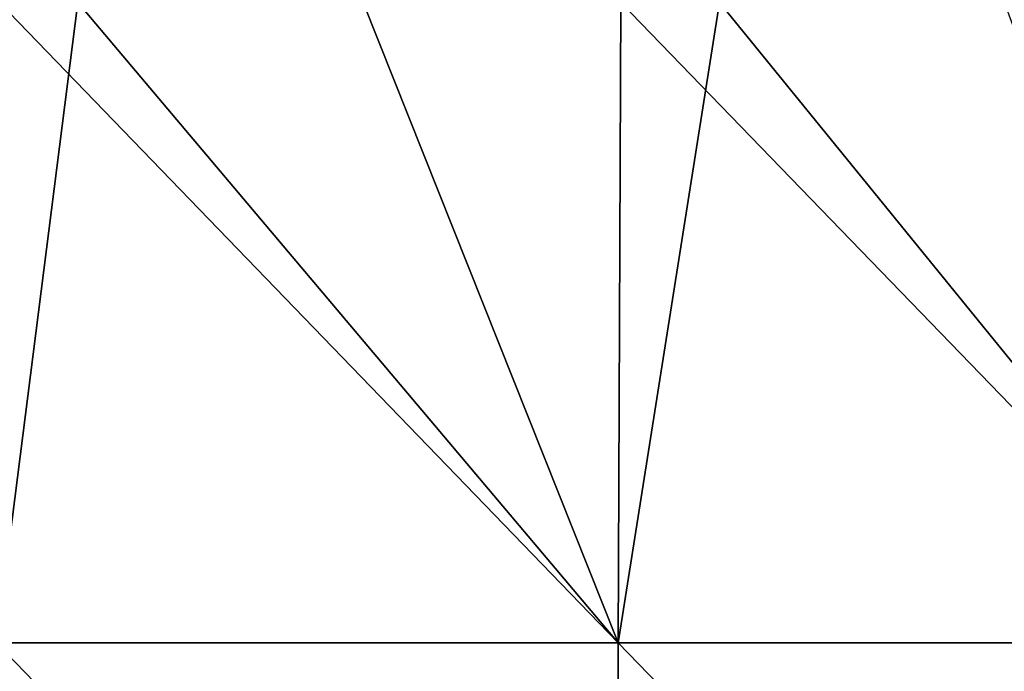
# Model space of a CAD drawing. Header units: millimetres. Extents: x -168 to 168, y -6 to 84.
# Tile 238 of 256: x -69 to -47, y 24 to 39. Entities that reach past the tile are written whole.
import ezdxf

# ---------------------------------------------------------------- set-up
doc = ezdxf.new("R2010")
doc.units = ezdxf.units.MM
doc.header["$LTSCALE"] = 65.185185
doc.layers.add('260', color=7, linetype='CONTINUOUS')
doc.layers.add('263', color=7, linetype='CONTINUOUS')

msp = doc.modelspace()

# ---------------------------------------------------------------- linework, layer by layer
at = {"layer": '260', "linetype": 'CONTINUOUS'}
for points in [[(-55.459, 24.837, -124.783), (-69.324, 24.837, -124.783), (-67.498, 39.116, -124.659), (-55.459, 24.837, -124.783)], [(-67.498, 39.116, -124.659), (-69.324, 24.837, -124.783), (-69.255, 39.116, -124.659), (-67.498, 39.116, -124.659)], [(-55.404, 39.116, -124.659), (-55.459, 24.837, -124.783), (-67.498, 39.116, -124.659), (-55.404, 39.116, -124.659)], [(-53.204, 39.116, -124.659), (-55.459, 24.837, -124.783), (-55.404, 39.116, -124.659), (-53.204, 39.116, -124.659)], [(-41.594, 24.837, -124.783), (-55.459, 24.837, -124.783), (-53.204, 39.116, -124.659), (-41.594, 24.837, -124.783)], [(-41.553, 39.116, -124.659), (-41.594, 24.837, -124.783), (-53.204, 39.116, -124.659), (-41.553, 39.116, -124.659)], [(-69.393, 10.544, -124.908), (-69.324, 24.837, -124.783), (-55.515, 10.544, -124.908), (-69.393, 10.544, -124.908)], [(-69.324, 24.837, -124.783), (-55.459, 24.837, -124.783), (-55.515, 10.544, -124.908), (-69.324, 24.837, -124.783)], [(-55.515, 10.544, -124.908), (-55.459, 24.837, -124.783), (-41.636, 10.544, -124.908), (-55.515, 10.544, -124.908)], [(-55.459, 24.837, -124.783), (-41.594, 24.837, -124.783), (-41.636, 10.544, -124.908), (-55.459, 24.837, -124.783)]]:
    msp.add_3dface(points, dxfattribs=at)
at = {"layer": '263', "linetype": 'CONTINUOUS'}
for points in [[(-69.324, 24.837, 124.783), (-55.459, 24.837, 124.783), (-69.255, 39.116, 124.659), (-69.324, 24.837, 124.783)], [(-69.255, 39.116, 124.659), (-55.459, 24.837, 124.783), (-61.146, 39.116, 124.659), (-69.255, 39.116, 124.659)], [(-61.146, 39.116, 124.659), (-55.459, 24.837, 124.783), (-55.404, 39.116, 124.659), (-61.146, 39.116, 124.659)], [(-55.459, 24.837, 124.783), (-41.594, 24.837, 124.783), (-55.404, 39.116, 124.659), (-55.459, 24.837, 124.783)], [(-55.404, 39.116, 124.659), (-41.594, 24.837, 124.783), (-46.852, 39.116, 124.659), (-55.404, 39.116, 124.659)], [(-55.515, 10.544, 124.908), (-69.324, 24.837, 124.783), (-69.393, 10.544, 124.908), (-55.515, 10.544, 124.908)], [(-55.459, 24.837, 124.783), (-69.324, 24.837, 124.783), (-55.515, 10.544, 124.908), (-55.459, 24.837, 124.783)], [(-41.636, 10.544, 124.908), (-55.459, 24.837, 124.783), (-55.515, 10.544, 124.908), (-41.636, 10.544, 124.908)], [(-41.594, 24.837, 124.783), (-55.459, 24.837, 124.783), (-41.636, 10.544, 124.908), (-41.594, 24.837, 124.783)]]:
    msp.add_3dface(points, dxfattribs=at)

doc.saveas('drawing.dxf')
